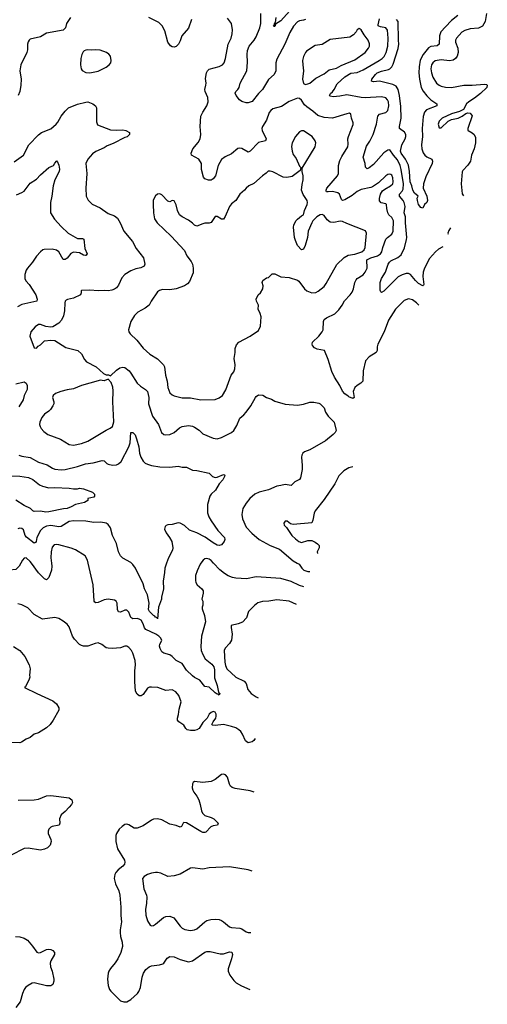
# Model space of a CAD drawing. Header units: inches. Extents: x 2057696 to 2160536, y 827480 to 1016834.
# Tile 79 of 256: x 2132208 to 2136758, y 845706 to 855288. Entities that reach past the tile are written whole.
import ezdxf

# ---------------------------------------------------------------- set-up
doc = ezdxf.new("R2010")
doc.units = ezdxf.units.IN
doc.header["$MEASUREMENT"] = 0
doc.layers.add('C1834', color=7, linetype='Continuous')
doc.layers.add('C1835', color=7, linetype='Continuous')

msp = doc.modelspace()

# ---------------------------------------------------------------- linework, layer by layer
at = {"layer": 'C1834', "color": 5}
for points, elevation in [([(2132218, 850000), (2132202, 849970), (2132170, 849937), (2132110, 849932.8), (2132090, 849936.9), (2132050, 849956.1), (2131990, 849974), (2131970, 849993.6), (2131967, 850000)], 460), ([(2132517.8, 850000), (2132521.4, 849970), (2132516.6, 849930), (2132490, 849859.5), (2132470, 849838.7), (2132450, 849848.1), (2132390, 849905.4), (2132322.1, 850000)], 460), ([(2133970.5, 850000), (2133963, 849990), (2133933.8, 849926.2), (2133919.9, 849880.1), (2133918.7, 849830), (2133922.6, 849810), (2133934.6, 849790), (2133981.3, 849750), (2133991.8, 849730), (2133991.8, 849708.2), (2133979.1, 849650), (2133990.7, 849629.3), (2133990.7, 849590.7), (2133983.8, 849570), (2133984.4, 849555.6), (2134007, 849490), (2134016.5, 849430), (2133976.9, 849290), (2133969.2, 849190), (2133973.7, 849150), (2133990.1, 849110), (2134013.6, 849070), (2134076.3, 849016.3), (2134095.8, 848990), (2134102.6, 848962.6), (2134101.9, 848881.9), (2134130.2, 848810), (2134143.7, 848743.7), (2134154.9, 848730), (2134150, 848715.3), (2134143.7, 848723.7), (2134130, 848725.1), (2134110, 848737.2), (2134050, 848794), (2134010, 848800.5), (2133962.2, 848862.2), (2133910, 848886.6), (2133890, 848901.5), (2133830, 848958.3), (2133790, 849023.5), (2133730.8, 849050.8), (2133692, 849092), (2133670, 849107.6), (2133610, 849122.6), (2133590, 849138.1), (2133573, 849170), (2133568.6, 849191.4), (2133569.9, 849210.1), (2133590, 849246), (2133582.4, 849270), (2133562, 849290), (2133530.9, 849310), (2133433.9, 849353.9), (2133422, 849370), (2133409.8, 849410), (2133390, 849444), (2133370, 849455.3), (2133350, 849459.3), (2133310, 849457.7), (2133290, 849469.6), (2133270, 849521.2), (2133250, 849542), (2133230, 849541.6), (2133190, 849521.3), (2133170, 849525.1), (2133158, 849550), (2133154.7, 849610), (2133145.2, 849630), (2133130, 849639.5), (2133069.7, 849649.7), (2133030, 849643.5), (2132970, 849615.6), (2132950, 849613), (2132939.7, 849619.7), (2132931.1, 849631.2), (2132923.1, 849790), (2132874.3, 850000)], 460), ([(2133636.4, 850000), (2133618.4, 849950), (2133617.2, 849910), (2133603.2, 849823.2), (2133608.5, 849750), (2133587.7, 849670), (2133587.3, 849650), (2133559.6, 849570), (2133550, 849458), (2133547.3, 849467.3), (2133530, 849472.3), (2133523.5, 849483.5), (2133510, 849489.8), (2133469.6, 849530), (2133460.9, 849550), (2133467, 849610), (2133451.2, 849690), (2133423.5, 849750), (2133410, 849797.2), (2133335.3, 849950), (2133310, 849986.6), (2133296.8, 850000)], 440), ([(2134971.3, 849769.8), (2134930, 849781.8), (2134850, 849820.2), (2134750, 849850.4), (2134510, 849867.7), (2134414.2, 849845.8), (2134310, 849852.9), (2134279, 849859), (2134236.4, 849876.4), (2134199.5, 849899.5), (2134155.6, 849935.6), (2134094, 850000)], 460), ([(2134907.3, 850000), (2134928.3, 849988.3), (2134951.7, 849950), (2134972.2, 849932.2), (2135010, 849917.9), (2135032.4, 849919.1)], 460), ([(2134900, 849595.7), (2134829.8, 849629.8), (2134710, 849642.4), (2134631.7, 849628.3), (2134570, 849625.4), (2134525.5, 849614.5), (2134491.6, 849588.4), (2134434, 849530), (2134413.1, 849466.9), (2134374.3, 849425.7), (2134332.4, 849407.6), (2134266.4, 849393.6), (2134265.5, 849374.5), (2134276, 849310), (2134268.8, 849250), (2134250, 849218.4), (2134206.9, 849173.1), (2134198, 849150), (2134203.2, 849036.8), (2134210, 849002.8), (2134223.6, 848970), (2134310, 848889.1), (2134391.8, 848851.8), (2134410, 848827.7), (2134428, 848770), (2134461.3, 848730), (2134510, 848698.4), (2134529.2, 848689.6)], 480), ([(2134500.3, 848293.2), (2134486.5, 848273.5), (2134470, 848261.2), (2134430, 848251.3), (2134405.1, 848270), (2134375.5, 848335.5), (2134359.6, 848359.6), (2134339, 848379), (2134310, 848396.5), (2134270, 848410.8), (2134190, 848429.8), (2134110, 848420.8), (2134082.6, 848422.6), (2134077, 848430), (2134090, 848456.3), (2134115.6, 848490), (2134120.5, 848510), (2134119.7, 848530), (2134110, 848549.3), (2134090, 848556.9), (2134070, 848547.6), (2134050.4, 848530), (2134030.4, 848490), (2133989.1, 848450), (2133953, 848390), (2133930, 848376.4), (2133910, 848371.6), (2133870, 848369.8), (2133838.6, 848378.6), (2133825.1, 848390), (2133804.1, 848424.1), (2133755.4, 848455.4), (2133744.2, 848470), (2133743.1, 848490), (2133754, 848526), (2133760.8, 848579.2), (2133777.6, 848650), (2133757.6, 848710), (2133727, 848747), (2133690, 848767.3), (2133630, 848760.5), (2133550.7, 848789.3), (2133490, 848793.6), (2133470, 848791.6), (2133450, 848782), (2133410, 848722.7), (2133390, 848709.3), (2133370, 848707.3), (2133350, 848725.1), (2133334.8, 848754.7), (2133327.4, 848847.4), (2133328.6, 848950), (2133335.4, 849010), (2133331.4, 849051.4), (2133310, 849122), (2133294.5, 849150), (2133270, 849178), (2133250, 849191.8), (2133230, 849192.3), (2133190, 849177), (2133110, 849168), (2133070, 849171.4), (2133050, 849176.9), (2133007, 849207), (2132970, 849222.9), (2132940.9, 849219.1), (2132870, 849191.4), (2132830, 849192.4), (2132810, 849198.5), (2132789.2, 849209.2), (2132739.7, 849259.7), (2132722, 849290), (2132690, 849379.3), (2132670, 849404.5), (2132630, 849434), (2132590, 849459.5), (2132550, 849469.6), (2132430, 849454), (2132350, 849500.7), (2132285.9, 849565.9), (2132230, 849594.5), (2132190, 849604.5)], 480), ([(2132147.1, 849187.1), (2132210, 849148), (2132259.3, 849090), (2132300.7, 849010), (2132310.7, 848970), (2132302.8, 848910), (2132306, 848890), (2132301, 848870), (2132264.7, 848795.3), (2132254, 848790), (2132373.4, 848730), (2132530, 848660.2), (2132564.4, 848630), (2132588.7, 848590), (2132588.5, 848570), (2132534.4, 848470), (2132503.8, 848430), (2132470, 848396.2), (2132391.2, 848348.8), (2132350, 848334.7), (2132310, 848302.6), (2132270, 848287.4), (2132223.9, 848256.1), (2132210, 848252.3), (2132130, 848254.6)], 480), ([(2134488.6, 847771.3), (2134450, 847784.5), (2134305.2, 847805.2), (2134275.8, 847815.8), (2134260.5, 847830), (2134249.7, 847850), (2134230, 847918), (2134210, 847938.4), (2134190, 847945.1), (2134170, 847941.6), (2134110, 847893), (2134070, 847875.4), (2133990, 847865.1), (2133910, 847876), (2133895.5, 847864.5), (2133888.5, 847851.4), (2133887.1, 847812.9), (2133891.8, 847790), (2133901.1, 847770), (2133931.8, 847731.8), (2133950, 847695.5), (2133965, 847650), (2133976.3, 847590), (2133986.1, 847566.1), (2134010, 847542.3), (2134070, 847524.6), (2134096.9, 847510), (2134139.3, 847470), (2134131, 847450), (2134090, 847441.8), (2134067.6, 847432.4), (2134018.3, 847381.7), (2134010, 847378), (2133990, 847379.8), (2133970, 847388), (2133830, 847473.5), (2133804.2, 847475.8), (2133797.3, 847470), (2133783.5, 847436.5), (2133770, 847429.4), (2133730, 847446.6), (2133670, 847458.4), (2133590, 847503), (2133550, 847511.4), (2133510, 847507.8), (2133490, 847498.7), (2133410, 847443.5), (2133350, 847418.9), (2133321.7, 847421.7), (2133270, 847454.5), (2133250, 847459.5), (2133230, 847455.1), (2133203.4, 847436.6), (2133175.5, 847410), (2133148.4, 847370), (2133142.4, 847350), (2133142, 847290), (2133158.7, 847218.7), (2133227.4, 847110), (2133231.7, 847090), (2133229, 847071), (2133211.7, 847050), (2133165.3, 847014.7), (2133142.3, 846990), (2133132.9, 846970), (2133127.4, 846930), (2133139, 846879), (2133172.6, 846810), (2133182.4, 846770), (2133191, 846651), (2133191.1, 846571.1), (2133198, 846510), (2133184.6, 846430), (2133184.4, 846404.4), (2133187.5, 846367.5), (2133205.3, 846310), (2133207.2, 846270), (2133192.4, 846210), (2133162.4, 846150), (2133137.6, 846110), (2133090, 846055.1), (2133074.3, 846030), (2133067.9, 846010), (2133060.9, 845950), (2133067.4, 845890), (2133081.1, 845850), (2133093.3, 845833.3), (2133190, 845741.3), (2133222, 845730), (2133250, 845731.7), (2133290, 845754.3), (2133352.6, 845810), (2133366.9, 845830), (2133383.1, 845870), (2133399.8, 845970), (2133413.3, 846010), (2133434, 846046), (2133467.9, 846072.1), (2133490, 846081.1), (2133569.7, 846090.3), (2133599.5, 846100.5), (2133611.8, 846108.1), (2133643.8, 846156.2), (2133668.4, 846171.6), (2133710, 846168.7), (2133770, 846142.3), (2133850, 846119.5), (2133890, 846128.9), (2134010, 846214.3), (2134030, 846221.1), (2134060.3, 846220.3), (2134156.9, 846196.9), (2134190, 846198.4), (2134250, 846217.4), (2134273.5, 846213.5), (2134277.3, 846190), (2134269.2, 846150), (2134237.6, 846050), (2134237.6, 846030), (2134253.4, 845990), (2134290, 845938), (2134314.4, 845914.4), (2134365, 845885), (2134445.7, 845850.9)], 520), ([(2132192.7, 847692.7), (2132350, 847695.3), (2132390, 847703.2), (2132470, 847735.1), (2132510, 847739.4), (2132690, 847715.8), (2132715.4, 847695.4), (2132721.1, 847670), (2132711.7, 847650), (2132690, 847623.5), (2132650, 847582), (2132610, 847549.5), (2132594.9, 847510), (2132596.9, 847470), (2132590.4, 847450), (2132523.7, 847436.3), (2132510.2, 847429.8), (2132490.4, 847410), (2132483.7, 847390), (2132486, 847370), (2132510.3, 847310), (2132513.7, 847290), (2132503.4, 847256.6), (2132479.3, 847230), (2132450, 847215.1), (2132410, 847205.8), (2132290, 847227), (2132250, 847222), (2132123.1, 847156.9)], 480), ([(2134471.4, 847001.1), (2134430, 847015.6), (2134250, 847044.2), (2134050, 847035.6), (2133990, 847022.4), (2133890, 847035.1), (2133870, 847029.6), (2133770, 846973.6), (2133710, 846956.2), (2133650, 846949.4), (2133581.2, 846981.2), (2133550, 846989.5), (2133530, 846989.5), (2133490, 846982.9), (2133450, 846969.4), (2133418.8, 846950), (2133402.8, 846930), (2133417, 846830), (2133441.3, 846770), (2133444.9, 846750), (2133442.4, 846690), (2133432.7, 846630), (2133434.6, 846574.6), (2133450, 846518), (2133478, 846478), (2133490, 846471), (2133510, 846474.8), (2133530, 846484.9), (2133608.5, 846551.5), (2133630, 846562), (2133670, 846565.7), (2133709, 846549), (2133770, 846466.8), (2133790, 846447.3), (2133814.6, 846434.6), (2133870, 846424.4), (2133910, 846430.4), (2133930, 846440.4), (2134010, 846508.7), (2134030, 846520.3), (2134067.2, 846532.9), (2134110, 846536.5), (2134150, 846530.2), (2134170, 846521.7), (2134190.4, 846510), (2134250, 846459.3), (2134270, 846452.4), (2134350, 846446.9), (2134370, 846439.7), (2134410, 846412), (2134430, 846403.9), (2134458.1, 846404.1)], 540), ([(2132167.4, 846367.4), (2132210, 846363.5), (2132250.9, 846350.9), (2132283.1, 846330), (2132333.5, 846273.5), (2132373.7, 846213.7), (2132390, 846207.4), (2132410, 846210.3), (2132470, 846238.7), (2132490, 846242.4), (2132510, 846240.5), (2132530, 846230.6), (2132547.3, 846210), (2132545.5, 846190), (2132512.2, 846130), (2132505.3, 846105.3), (2132508.4, 846070), (2132524.9, 846030), (2132541.3, 845950), (2132541.3, 845930), (2132530, 845899.3), (2132510, 845885.1), (2132470, 845885.6), (2132350, 845914.8), (2132330, 845911.7), (2132290.4, 845890), (2132265.3, 845870), (2132251.8, 845850), (2132234.9, 845810), (2132213.7, 845730), (2132170, 845676.2)], 480)]:
    msp.add_lwpolyline(points, dxfattribs=dict(at, elevation=elevation))
at = {"layer": 'C1835', "color": 5}
for points, elevation in [([(2132703.5, 855310), (2132663.8, 855250), (2132653, 855210), (2132630, 855188), (2132470, 855155.8), (2132410, 855122.4), (2132310, 855098), (2132300.7, 855090), (2132288.6, 855071.4), (2132282.4, 855050), (2132284.1, 854995.9), (2132278, 854970), (2132220.3, 854850), (2132210.3, 854789.7), (2132220.7, 854710), (2132219.3, 854650), (2132209.3, 854590), (2132191.9, 854550)], 460), ([(2133878.7, 855290), (2133850, 855206), (2133785.5, 855130), (2133770, 855082), (2133754, 855050), (2133728.9, 855028.9), (2133710, 855021.2), (2133690, 855024), (2133673.6, 855033.6), (2133649.5, 855069.5), (2133619.4, 855179.4), (2133594.5, 855230), (2133561.8, 855261.8), (2133465.1, 855310)], 460), ([(2136092.2, 852509), (2136070, 852531.9), (2136030, 852561), (2135990, 852571.2), (2135950, 852554.3), (2135866, 852470), (2135797.4, 852362.6), (2135752.9, 852250), (2135692.6, 852130), (2135686.1, 852106.1), (2135684.9, 852070), (2135677.1, 852050), (2135610, 852006.2), (2135574, 851970), (2135551.6, 851870), (2135548.2, 851771.8), (2135528.2, 851751.8), (2135490.7, 851730), (2135470.3, 851709.6), (2135453.4, 851670), (2135462, 851610), (2135450, 851602), (2135410, 851618), (2135405.2, 851625.2), (2135370, 851646.6), (2135350, 851674.5), (2135323.1, 851730), (2135269.8, 851810), (2135244.7, 851864.7), (2135210, 851982), (2135172.3, 852070), (2135102.5, 852082.5), (2135076.5, 852096.5), (2135058, 852118), (2135052.7, 852130), (2135058, 852150), (2135118.9, 852210), (2135151.2, 852250), (2135160.5, 852270), (2135164.2, 852350), (2135172, 852370), (2135192.5, 852387.5), (2135274.6, 852425.4), (2135314.6, 852465.4), (2135344.8, 852510), (2135366.9, 852553.1), (2135423.5, 852610), (2135443.5, 852636.5), (2135457.3, 852670), (2135469.8, 852730), (2135481.7, 852758.3), (2135491.6, 852770), (2135550, 852806.3), (2135570, 852830.3), (2135587.3, 852870), (2135586.5, 852950), (2135623.5, 852970), (2135690, 852990.7), (2135719, 853010), (2135733.2, 853030), (2135740.9, 853070), (2135769.1, 853150.9), (2135786.6, 853170), (2135830, 853202.4), (2135842.5, 853230), (2135843.9, 853330), (2135830, 853363.2), (2135801.2, 853390), (2135790.7, 853410), (2135779.2, 853450), (2135778, 853490), (2135770, 853496.2), (2135724.8, 853504.8), (2135710, 853526), (2135707.4, 853547.4), (2135717.3, 853590), (2135738, 853622), (2135759.4, 853640.6), (2135816.3, 853670), (2135838.2, 853690), (2135843.1, 853710), (2135838.4, 853750), (2135830, 853774), (2135820.4, 853780.4), (2135804.8, 853784.8), (2135790, 853781.1), (2135770, 853768.3), (2135698.6, 853701.4), (2135639.2, 853660.8), (2135625.3, 853654.7), (2135530, 853637.4), (2135490, 853614.8), (2135443.2, 853576.8), (2135370, 853534.5), (2135350, 853529.7), (2135339.8, 853539.8), (2135319.8, 853590), (2135302.8, 853602.8), (2135250, 853615.3), (2135210, 853611.5), (2135194.5, 853614.5), (2135190, 853622), (2135188.4, 853630), (2135196.4, 853650), (2135300.4, 853770), (2135309.7, 853790.3), (2135309, 853870), (2135322.4, 853917.6), (2135341.5, 853958.5), (2135399.7, 854050), (2135404.4, 854075.6), (2135402.3, 854130), (2135406, 854150), (2135452.4, 854267.6), (2135454.2, 854285.8), (2135437.4, 854330), (2135429.6, 854369.6), (2135417.1, 854377.1), (2135390, 854373.7), (2135250, 854329.9), (2135170, 854334.9), (2135110, 854356.3), (2135059.4, 854399.4), (2135000.7, 854440.7), (2134980.7, 854460.7), (2134950, 854505.6), (2134930, 854522.9), (2134910, 854524.7), (2134830, 854493), (2134755.8, 854444.2), (2134670, 854421.3), (2134650, 854405.6), (2134634.8, 854385.2), (2134607.9, 854310), (2134568.9, 854250), (2134564.7, 854230), (2134568.1, 854210), (2134606.4, 854130), (2134601, 854110), (2134530, 854092.4), (2134450, 854009.4), (2134430, 853998), (2134370, 854035.1), (2134350, 854038.7), (2134330, 854035.1), (2134270, 853984.2), (2134205.9, 853954.1), (2134170, 853926.3), (2134139, 853870), (2134111.5, 853768.5), (2134090, 853738), (2134070, 853728), (2134046, 853726), (2134010, 853738), (2133994.7, 853754.7), (2133977.6, 853830), (2133976.2, 853890), (2133949.8, 853929.8), (2133880.9, 853970), (2133877.6, 853990), (2133893.3, 854030), (2133946, 854094), (2133964.5, 854130), (2133970.8, 854170), (2133963.9, 854250), (2133971.2, 854350), (2133989.6, 854390), (2134029.6, 854450), (2134042, 854490), (2134036.9, 854530), (2134011.3, 854590), (2134009.7, 854610), (2134019.7, 854650), (2134021.3, 854670), (2134014.7, 854714.7), (2134024.4, 854770), (2134034.7, 854790), (2134050, 854805.3), (2134150, 854832.6), (2134181.6, 854850), (2134196.9, 854870), (2134211, 854910), (2134237.6, 855050), (2134264.2, 855110), (2134274.3, 855150), (2134277.4, 855190), (2134269.6, 855250), (2134230, 855303.7)], 460), ([(2134990, 855289.6), (2134970, 855282.9), (2134930, 855278), (2134910, 855266.6), (2134873.5, 855226.5), (2134836.7, 855163.3), (2134788.6, 855050), (2134710, 854904.2), (2134699.8, 854870), (2134699.7, 854790), (2134684.8, 854755.2), (2134630, 854707.1), (2134571.3, 854610), (2134532.2, 854570), (2134470, 854492.6), (2134430, 854478.3), (2134410, 854479.1), (2134370, 854491.9), (2134347.5, 854507.5), (2134313.3, 854550), (2134305.2, 854574.8), (2134309.7, 854590), (2134330.7, 854609.3), (2134344, 854630), (2134354.3, 854670), (2134418.9, 854790), (2134425.5, 854874.5), (2134421.4, 854950), (2134424.2, 854990), (2134442, 855030), (2134490, 855087.8), (2134510, 855122), (2134543.7, 855210), (2134553.6, 855250), (2134552.9, 855350)], 440), ([(2134832, 855370), (2134750, 855278), (2134696.8, 855243.2), (2134690, 855220.9), (2134680.9, 855220.9), (2134677.2, 855230), (2134684.9, 855235.1), (2134690, 855256.3), (2134697.4, 855262.6), (2134704, 855310)], 420), ([(2136324.6, 853076.7), (2136283.9, 853056.1), (2136252.4, 853030), (2136194.3, 852965.7), (2136148.4, 852870), (2136135, 852830), (2136131.8, 852790), (2136139.3, 852710), (2136136.2, 852703.8), (2136130, 852699.5), (2136090, 852721.5), (2136059.3, 852750), (2136010, 852809.6), (2135990, 852818.7), (2135970, 852819.7), (2135930, 852806.9), (2135890, 852785.4), (2135750, 852646.6), (2135730, 852634), (2135721.5, 852641.5), (2135716, 852656), (2135716.3, 852730), (2135730, 852770.5), (2135767.9, 852832.1), (2135794.5, 852910), (2135804.8, 852930), (2135818, 852942), (2135887.4, 852972.6), (2135919.8, 853000.2), (2135952.3, 853067.7), (2135972.3, 853150), (2135974.6, 853170), (2135963.5, 853310), (2135963.2, 853370), (2135948.2, 853410), (2135957.1, 853470), (2135947.7, 853510), (2135937.7, 853530), (2135903.4, 853570), (2135904.7, 853590), (2135930, 853618.1), (2135940.5, 853639.5), (2135942.1, 853690), (2135920.8, 853830), (2135910.3, 853870), (2135883.6, 853923.6), (2135843.7, 853970), (2135810, 854021.3), (2135790, 854018.7), (2135750, 853993.1), (2135650, 853880.7), (2135610, 853845.6), (2135590, 853838), (2135572.3, 853852.3), (2135568.9, 853890), (2135551, 853950), (2135581.4, 854058.6), (2135614.9, 854105.1), (2135646.3, 854170), (2135678.5, 854270), (2135691.6, 854348.4), (2135710, 854367.6), (2135770, 854386.5), (2135790, 854406), (2135800.3, 854450), (2135796.5, 854490), (2135788, 854510), (2135770, 854526.6), (2135730, 854537.4), (2135570, 854529.1), (2135530, 854532.2), (2135390, 854556.5), (2135323.3, 854543.3), (2135258.6, 854538.6), (2135230, 854542.9), (2135223.6, 854550), (2135231.6, 854570), (2135252.4, 854587.6), (2135267.7, 854610), (2135296.1, 854663.9), (2135370, 854731.8), (2135430, 854767.5), (2135490, 854774.4), (2135550, 854798.9), (2135706.4, 854890), (2135734.8, 854910), (2135753.8, 854930), (2135775.4, 854970), (2135790.5, 855030), (2135792.7, 855110), (2135786, 855186), (2135769.3, 855209.3), (2135718.1, 855218.1), (2135704, 855224), (2135697.2, 855230), (2135696.8, 855236.8), (2135710, 855295.9)], 440), ([(2136470.2, 855330), (2136410, 855279.8), (2136350, 855220.3), (2136306.2, 855170), (2136291.5, 855130), (2136290, 855049.6), (2136270, 855035), (2136210, 855026.5), (2136185.8, 855014.2), (2136132.8, 854950), (2136105.8, 854894.2), (2136093.9, 854830), (2136091.6, 854770), (2136098, 854710), (2136114.6, 854630), (2136132.9, 854592.9), (2136170, 854547.1), (2136209.6, 854509.6), (2136266.4, 854470), (2136266.4, 854450), (2136165.5, 854410), (2136148.4, 854390), (2136134, 854346), (2136124.7, 854230), (2136125.9, 854150), (2136118.6, 854070), (2136120.9, 854030), (2136134.1, 853994.1), (2136151, 853971), (2136170, 853954.6), (2136218, 853930), (2136224.9, 853910), (2136220.3, 853890), (2136161.1, 853758.9), (2136137, 853690), (2136134.9, 853650), (2136168.5, 853570), (2136177.3, 853530), (2136170.8, 853510), (2136145.5, 853490), (2136130, 853455.3), (2136110, 853462), (2136090, 853489.5), (2136077.2, 853530), (2136076.9, 853550), (2136083.7, 853570), (2136050, 853598.7), (2136032.8, 853630), (2136024.7, 853670), (2136006.1, 853710), (2136002.3, 853810), (2135991.7, 853871.7), (2135962.7, 853930), (2135919.6, 853990), (2135914.9, 854010), (2135925.5, 854070), (2135959.3, 854130), (2135965.1, 854150), (2135964, 854170), (2135952.8, 854192.8), (2135903.5, 854230), (2135903.5, 854250), (2135919, 854330), (2135916.8, 854443.2), (2135904.5, 854550), (2135889.4, 854609.4), (2135870, 854642.8), (2135839.1, 854659.1), (2135710, 854690.9), (2135650, 854684.8), (2135629.6, 854690), (2135634.3, 854710), (2135670, 854755.8), (2135687, 854770), (2135730, 854787.8), (2135795.3, 854804.7), (2135810, 854811), (2135829.9, 854830.1), (2135843, 854857), (2135890, 855008.9), (2135897.5, 855050), (2135892.7, 855090), (2135891.7, 855270), (2135873.5, 855290)], 420), ([(2136750.3, 855349.7), (2136738, 855270), (2136710, 855225.1), (2136672.7, 855207.3), (2136590, 855198), (2136537.7, 855182.3), (2136510, 855167.1), (2136458.9, 855110), (2136449, 855090), (2136449, 855070), (2136470.2, 855010.2), (2136473.5, 854970), (2136465.5, 854934.5), (2136449.5, 854910.5), (2136425, 854895), (2136390, 854887.4), (2136310, 854896.8), (2136270, 854892.5), (2136250, 854886.4), (2136227.1, 854870), (2136215.2, 854850), (2136209.4, 854810), (2136215, 854770), (2136228.3, 854730), (2136264.9, 854670), (2136290, 854650.3), (2136310, 854641.2), (2136350.2, 854630.2), (2136410, 854627.1), (2136530, 854651.8), (2136610, 854650.2), (2136730, 854660.3), (2136750, 854658), (2136758, 854650), (2136752.4, 854630), (2136690.4, 854570), (2136634.5, 854525.5), (2136577, 854490), (2136556.5, 854470), (2136525.1, 854414.9), (2136486.1, 854393.9), (2136410, 854373.1), (2136318.4, 854330), (2136290, 854299.6), (2136279.5, 854270), (2136290, 854234.8), (2136310, 854235.5), (2136378, 854302), (2136410, 854317.6), (2136474, 854330), (2136513.2, 854350), (2136550, 854376), (2136570, 854381), (2136590, 854378), (2136610, 854352), (2136568.2, 854230), (2136570, 854214), (2136570.5, 854210.5), (2136610, 854188.7), (2136630.2, 854170.2), (2136641.8, 854141.8), (2136644.4, 854090), (2136630.2, 854030), (2136604.4, 853970), (2136594, 853910), (2136570, 853872), (2136520.6, 853819.4), (2136513.8, 853806.2), (2136504.9, 853690), (2136512.8, 853592.8), (2136527.9, 853573.7)], 440), ([(2132155.5, 853904.5), (2132244.7, 853970), (2132296.4, 854070), (2132390.7, 854169.3), (2132420.9, 854190), (2132510, 854227.6), (2132563, 854270), (2132579.1, 854290), (2132611.1, 854350), (2132650, 854399.5), (2132683.6, 854430), (2132770, 854467), (2132850, 854484.9), (2132870, 854488), (2132918, 854470), (2132944.7, 854450), (2132954.8, 854430), (2132953.7, 854293.7), (2132965.1, 854265.1), (2133090, 854215.3), (2133148.1, 854211.9), (2133210, 854217.1), (2133242, 854210), (2133276, 854190), (2133276, 854170), (2133252.1, 854147.9), (2133230, 854142), (2133117, 854083), (2133060.2, 854059.8), (2133030, 854040.5), (2132950, 854006.6), (2132917.4, 853982.6), (2132869.3, 853930.7), (2132850.4, 853890), (2132861.1, 853790), (2132850.3, 853650), (2132855.8, 853570), (2132873, 853533), (2132912.8, 853492.8), (2132990, 853456.4), (2133070, 853403.8), (2133130, 853379.5), (2133158.4, 853358.4), (2133186.5, 853310), (2133221.7, 853230), (2133305.3, 853130), (2133342.4, 853062.4), (2133412, 852970), (2133423.8, 852910), (2133420.5, 852890), (2133388, 852872), (2133337.4, 852862.6), (2133290, 852844.4), (2133230.2, 852809.8), (2133203.2, 852776.8), (2133170, 852703.6), (2133150, 852679.7), (2133130, 852665.4), (2133104.5, 852655.5), (2133070, 852651.1), (2133030, 852654.3), (2132970, 852649.7), (2132890, 852656.3), (2132810, 852652.7), (2132806, 852650), (2132806.8, 852630), (2132798.8, 852610), (2132730, 852578.3), (2132674, 852566), (2132661, 852559), (2132650.4, 852550), (2132647.1, 852532.9), (2132645.2, 852454.8), (2132634.3, 852405.7), (2132616, 852363.9), (2132590, 852333.6), (2132530, 852298.4), (2132510, 852295.6), (2132462.7, 852302.7), (2132410, 852321.2), (2132390, 852321.2), (2132359.8, 852300.2), (2132317.3, 852250), (2132307.7, 852210), (2132350, 852094), (2132370, 852092), (2132388, 852110), (2132410, 852122.8), (2132450, 852162.8), (2132510, 852171), (2132550, 852167.7), (2132657.2, 852097.2), (2132774.8, 852070), (2132810, 852036), (2132839.9, 851979.9), (2132858.8, 851958.8), (2132950.3, 851910.3), (2133024, 851844), (2133050, 851831.3), (2133071.3, 851831.3), (2133090, 851822), (2133150, 851878), (2133181, 851899), (2133210, 851908.2), (2133230, 851902.4), (2133272.7, 851870), (2133290.4, 851850), (2133350.4, 851750.4), (2133382.6, 851722.6), (2133433.4, 851690), (2133452.4, 851670), (2133464.4, 851610), (2133461.3, 851550), (2133500.8, 851430), (2133557.7, 851350), (2133586.3, 851270), (2133610, 851252.9), (2133630, 851247.6), (2133667.7, 851252.3), (2133712.3, 851270), (2133764, 851316.1), (2133789.8, 851330.2), (2133850, 851338), (2133890, 851332), (2133910, 851323.1), (2133954.3, 851294.3), (2133990, 851259.1), (2134090, 851216.5), (2134130, 851208.8), (2134170, 851220.8), (2134268, 851270), (2134289.9, 851290.1), (2134321.5, 851338.5), (2134349.9, 851410.1), (2134390, 851442), (2134412.7, 851467.3), (2134457.7, 851530), (2134501.6, 851610), (2134510, 851622), (2134530, 851636.4), (2134573, 851633), (2134610, 851612.7), (2134656.5, 851596.5), (2134690, 851576.3), (2134790, 851546.8), (2134910, 851538), (2134970, 851545.5), (2135030, 851566.8), (2135070, 851566.8), (2135117.3, 851557.3), (2135130, 851551.3), (2135170, 851511.3), (2135184, 851470), (2135210, 851431), (2135266.8, 851370), (2135286.8, 851290), (2135278.8, 851270), (2135259.1, 851250), (2135183, 851190), (2135030, 851103.9), (2134978, 851082), (2134962.4, 851070), (2134952, 851050), (2134948.9, 851030), (2134957, 850950), (2134955.3, 850910), (2134941.3, 850830), (2134930, 850812.3), (2134885.5, 850790), (2134850, 850755.1), (2134790, 850766.3), (2134750, 850753.6), (2134710, 850749.7), (2134630, 850712), (2134538.8, 850690), (2134496.3, 850670), (2134448.4, 850630), (2134410, 850583.7), (2134380.4, 850530), (2134368.6, 850471.4), (2134374.9, 850430), (2134412.9, 850350), (2134467.7, 850290), (2134538.5, 850230), (2134645.5, 850170), (2134736.1, 850136.1), (2134870, 850020.7), (2134907.3, 850000)], 460), ([(2132175.8, 853584.2), (2132230, 853606), (2132250, 853621.1), (2132310, 853696.4), (2132370, 853735.3), (2132410, 853778.3), (2132490, 853848.9), (2132537.2, 853870), (2132550, 853890.8), (2132570, 853914), (2132573, 853913), (2132590, 853872), (2132594, 853834), (2132591.5, 853810), (2132550.2, 853730), (2132531.8, 853670), (2132519.5, 853570), (2132506.7, 853510), (2132507.2, 853410), (2132546.6, 853346.6), (2132610, 853275.5), (2132680.4, 853210), (2132770, 853160.3), (2132818, 853158), (2132833.3, 853153.3), (2132841.9, 853061.9), (2132862.7, 853010), (2132850, 852993), (2132846.7, 852993.3), (2132830, 852996), (2132790, 853018.2), (2132730, 853026.9), (2132705.6, 853014.4), (2132670, 852966), (2132650, 852953.6), (2132630, 852956.2), (2132588.2, 853028.2), (2132566.1, 853046.1), (2132525.1, 853054.9), (2132447.3, 853052.7), (2132432.6, 853047.4), (2132410.5, 853030), (2132371.6, 852988.4), (2132332.8, 852927.2), (2132282.4, 852870), (2132270.4, 852850), (2132258.4, 852810), (2132258, 852770), (2132268.2, 852748.1), (2132300.3, 852710), (2132363.1, 852610), (2132378.4, 852570), (2132374, 852550), (2132230, 852516.5), (2132185, 852495)], 440), ([(2136400.8, 853263), (2136398.6, 853261.4), (2136383, 853237), (2136374.9, 853210), (2136375.6, 853201.4)], 440), ([(2132170, 851744.2), (2132250, 851762.6), (2132270, 851751.3), (2132280.5, 851730), (2132280.6, 851690), (2132251.4, 851630), (2132240.2, 851590), (2132198.5, 851521.5)], 440), ([(2132199.3, 851050), (2132230, 851039.1), (2132310, 851026.7), (2132390, 850981.1), (2132475.3, 850955.3), (2132525.3, 850925.3), (2132550, 850915.6), (2132610, 850906.3), (2132650, 850910.9), (2132770, 850941.7), (2132847.5, 850967.5), (2132923.6, 850976.4), (2133010, 850998.7), (2133030, 850994.4), (2133055.5, 850970), (2133070, 850962.8), (2133110, 850954), (2133150, 850957.3), (2133170, 850966.9), (2133194, 850990), (2133268.6, 851131.4), (2133282.9, 851170), (2133289.8, 851270.2), (2133309.5, 851270.5), (2133330, 851247.3), (2133344, 851210), (2133366.5, 851130), (2133374.6, 851070), (2133387, 851030), (2133410, 850993.4), (2133430, 850973.4), (2133450, 850961.6), (2133490.3, 850950.3), (2133570, 850937.6), (2133670, 850934.6), (2133750, 850943.1), (2133790, 850933), (2133830, 850934.9), (2133890, 850904.9), (2133930, 850902.8), (2134050, 850874), (2134082.8, 850842.9), (2134110, 850832.9), (2134130, 850836.1), (2134190, 850862.8), (2134199.1, 850859.1), (2134202.8, 850850), (2134183.1, 850810), (2134149.1, 850770), (2134111.8, 850710), (2134072.2, 850670), (2134058.7, 850650), (2134034, 850570), (2134034.9, 850490), (2134047.6, 850450), (2134070.2, 850410.2), (2134136.5, 850316.5), (2134200.9, 850250), (2134203.2, 850230), (2134196.8, 850210), (2134170, 850179.1), (2134150, 850170.7), (2134130, 850174.9), (2134090, 850195.9), (2134013.1, 850253), (2133930, 850293.7), (2133860.3, 850320.3), (2133810, 850365.4), (2133770, 850388.3), (2133750, 850391.6), (2133690, 850374.4), (2133647.8, 850372.2), (2133632.5, 850367.5), (2133622.8, 850357.2), (2133617.1, 850330), (2133633.3, 850293.3), (2133666.4, 850250), (2133688.2, 850210), (2133697.1, 850150), (2133693.5, 850126.5), (2133654.4, 850050), (2133636.4, 850000)], 440), ([(2135448.5, 850935.8), (2135410, 850926), (2135362.8, 850897.2), (2135311.7, 850848.3), (2135274.6, 850770), (2135170, 850618.7), (2135084.4, 850510), (2135072.9, 850487.1), (2135061.3, 850418.7), (2135050, 850392.3), (2134870, 850376), (2134843.2, 850383.2), (2134810, 850408), (2134790, 850408), (2134778, 850390), (2134781, 850370), (2134804.9, 850344.9), (2134856.3, 850270), (2134890, 850235.5), (2134924, 850210), (2134950, 850200.4), (2135010, 850220.3), (2135050, 850219.6), (2135084.1, 850204.1), (2135106.9, 850186.9), (2135121.1, 850170), (2135121.7, 850150), (2135103.5, 850110), (2135104, 850094)], 480), ([(2132110, 850849), (2132210, 850846.7), (2132292.3, 850832.3), (2132334.1, 850814.1), (2132401.8, 850761.8), (2132430, 850748), (2132490, 850732.9), (2132550, 850735.9), (2132690, 850729.1), (2132730, 850721.8), (2132770, 850723.1), (2132790, 850728.8), (2132830, 850723.6), (2132917.3, 850690), (2132936.3, 850670), (2132936, 850650), (2132930, 850642), (2132872, 850630), (2132872, 850610), (2132838, 850590), (2132750, 850569.7), (2132710, 850546.2), (2132670, 850531.2), (2132632.6, 850527.4), (2132490, 850498), (2132462.8, 850497.1), (2132410, 850505.5), (2132350, 850503), (2132336, 850510), (2132312.3, 850532.3), (2132250, 850562), (2132170, 850611.5)], 420), ([(2133296.8, 850000), (2133290, 850006.9), (2133210, 850049.3), (2133190, 850069.2), (2133169.8, 850110), (2133148.6, 850190), (2133110.9, 850270), (2133090, 850342.7), (2133070, 850376), (2133050, 850389.4), (2132998, 850398), (2132930, 850393.7), (2132850, 850407.3), (2132730, 850409.8), (2132690, 850406.2), (2132610, 850355.6), (2132590, 850354), (2132510, 850365), (2132470, 850360.6), (2132435.2, 850344.8), (2132410, 850316.8), (2132375.4, 850250), (2132366.7, 850210), (2132361.1, 850198.9), (2132350, 850193.3), (2132273.8, 850253.8), (2132261.2, 850270), (2132244, 850323.9), (2132230, 850336.8), (2132210, 850340.9), (2132190, 850334.5)], 440), ([(2132874.3, 850000), (2132867.3, 850030), (2132845.2, 850070), (2132750, 850129.6), (2132710, 850146), (2132590, 850178.7), (2132570, 850181), (2132543.8, 850176.2), (2132524.7, 850155.3), (2132512.9, 850110), (2132511.9, 850050), (2132517.8, 850000)], 460), ([(2132322.1, 850000), (2132310, 850016.9), (2132270, 850051.6), (2132250, 850049.6), (2132234, 850030), (2132218, 850000)], 460), ([(2134094, 850000), (2134070, 850025.1), (2134050, 850038), (2134030, 850044.2), (2134010, 850042.9), (2133991.8, 850028.2), (2133970.5, 850000)], 460)]:
    msp.add_lwpolyline(points, dxfattribs=dict(at, elevation=elevation))
for points, elevation in [([(2135510, 855202), (2135490, 855188.7), (2135480.7, 855170), (2135457.5, 855142.5), (2135421, 855119), (2135230, 855094.7), (2135150, 855045.4), (2135082.4, 855037.6), (2134998, 854982), (2134987.4, 854970), (2134968.9, 854930), (2134961.1, 854890), (2134961.3, 854850), (2134970.3, 854790), (2134960.5, 854710), (2134970, 854666), (2134990, 854659.1), (2135010, 854664.4), (2135030, 854672.2), (2135090, 854718), (2135170, 854761.1), (2135219, 854800.9), (2135290, 854817.8), (2135336.9, 854843.1), (2135470, 854898), (2135570, 854970.3), (2135601.7, 855010), (2135611.1, 855030), (2135612.3, 855052.2), (2135597.6, 855090), (2135559.7, 855139.7), (2135530, 855188.7)], 460), ([(2132950, 854995.4), (2132910, 854991.3), (2132866.4, 854993.6), (2132850, 854992), (2132836.1, 854983.9), (2132825.7, 854974.3), (2132812.7, 854950), (2132801.3, 854910), (2132800.3, 854850), (2132806, 854810), (2132814.2, 854794.2), (2132850, 854775.8), (2132890, 854770.3), (2132970, 854786), (2133050, 854827.7), (2133077.2, 854850), (2133093.2, 854870), (2133099.3, 854890), (2133090, 854933.2), (2133074.2, 854954.2), (2133053.2, 854970), (2132991, 854991)], 480), ([(2134950, 854206.6), (2134930, 854197), (2134890, 854152.3), (2134858.4, 854090), (2134852.8, 854052.8), (2134858, 854010), (2134870, 853978), (2134898.5, 853938.5), (2134930, 853862), (2134942, 853850), (2134938, 853822), (2134858, 853762), (2134808.1, 853751.9), (2134770, 853755.6), (2134670, 853807.6), (2134644.5, 853815.5), (2134624.9, 853815.1), (2134606, 853794), (2134570, 853769.4), (2134484.8, 853695.2), (2134438, 853670), (2134410.6, 853649.4), (2134396, 853630), (2134350.8, 853590), (2134310.8, 853530), (2134270, 853496), (2134250.5, 853470), (2134207.1, 853372.9), (2134190, 853346), (2134170, 853345.6), (2134130, 853373.6), (2134110, 853373.6), (2134070, 853314.5), (2134050, 853307.6), (2134010, 853307), (2133990, 853302), (2133930, 853279.3), (2133910, 853289), (2133889.5, 853309.5), (2133850, 853337.2), (2133790, 853369.3), (2133762.7, 853390), (2133742, 853430), (2133730, 853488), (2133710, 853524), (2133690, 853528.7), (2133670, 853515.3), (2133650, 853521.2), (2133590, 853582.7), (2133570, 853592.3), (2133550, 853589), (2133530, 853575.3), (2133507.9, 853532.1), (2133504.9, 853490), (2133508.4, 853410), (2133519.3, 853350), (2133546, 853310), (2133681.8, 853181.8), (2133810, 853040.7), (2133833.7, 852990), (2133876, 852936), (2133889.1, 852910), (2133897.3, 852870), (2133896.2, 852823.8), (2133858.5, 852741.4), (2133840.9, 852719.1), (2133810, 852698), (2133730, 852667.6), (2133670, 852659.3), (2133598, 852662), (2133567.5, 852652.5), (2133550, 852639.3), (2133488.4, 852550), (2133467.7, 852510), (2133430, 852480.7), (2133357.4, 852442.6), (2133326, 852410), (2133290.4, 852350), (2133267.3, 852270), (2133270.8, 852250), (2133282.8, 852230), (2133348.8, 852168.8), (2133410, 852093), (2133474.8, 852034.8), (2133550, 851988.6), (2133607, 851930), (2133615.2, 851910), (2133625.7, 851830), (2133643.1, 851770), (2133648.3, 851708.3), (2133670, 851656.3), (2133690, 851637.1), (2133710, 851627), (2133790, 851608.4), (2133870, 851608.8), (2133970, 851590.3), (2134110, 851593.7), (2134150, 851607), (2134179.6, 851630), (2134214.6, 851685.4), (2134266.3, 851830), (2134290, 851862), (2134302.6, 851890), (2134306, 851930), (2134296.3, 851990), (2134305.6, 852050), (2134304.5, 852090), (2134315.9, 852124.1), (2134341.2, 852150), (2134450, 852207.7), (2134530, 852262.8), (2134550, 852304.7), (2134556.1, 852396.1), (2134548, 852428), (2134529.3, 852470), (2134532.3, 852510), (2134513.2, 852550), (2134509.4, 852570), (2134529.1, 852610.9), (2134550, 852631), (2134573.6, 852670), (2134577.6, 852697.6), (2134566, 852730), (2134574, 852750), (2134610, 852774.8), (2134630, 852778), (2134665.2, 852814.8), (2134690, 852815.5), (2134750, 852784.9), (2134830, 852779.1), (2134910, 852754), (2134923.8, 852743.8), (2134978.4, 852670), (2135003, 852650), (2135050, 852629), (2135090, 852633.4), (2135113.7, 852646.3), (2135170, 852692.7), (2135190, 852720.5), (2135295.2, 852904.8), (2135364.4, 852975.6), (2135403.1, 852996.9), (2135470, 853007.2), (2135536.3, 853030), (2135561, 853050), (2135568.4, 853070), (2135583.1, 853210), (2135572.1, 853232.1), (2135390, 853304.5), (2135350, 853324.5), (2135327.5, 853327.5), (2135264.9, 853315.1), (2135230, 853319.3), (2135200.6, 853340.6), (2135170, 853382.4), (2135150, 853392.6), (2135130, 853389.7), (2135100.3, 853370), (2135061.3, 853330), (2135050.4, 853310), (2135013.4, 853230), (2135007.3, 853170), (2134986, 853090), (2134970, 853055.3), (2134949, 853050), (2134909.5, 853090), (2134890, 853138), (2134882.9, 853170), (2134873.6, 853270), (2134876.9, 853290), (2134896.2, 853330), (2134910, 853347.7), (2134950, 853380.7), (2134969.5, 853390.5), (2134979.1, 853430), (2135006, 853490), (2135009.7, 853510), (2135006.3, 853530), (2134966.4, 853586.4), (2134951.3, 853630), (2134955.1, 853684.9), (2134966, 853730), (2134965.2, 853770), (2134955.3, 853810), (2134956.4, 853843.6), (2135082, 854050), (2135089.4, 854090), (2135082.7, 854110), (2135055.1, 854150), (2134970, 854206)], 480), ([(2133070, 851788.7), (2133030, 851774), (2132990, 851779.3), (2132970, 851774.5), (2132810, 851728.1), (2132730, 851695.6), (2132670, 851687.2), (2132606.8, 851670), (2132557.3, 851650), (2132533, 851630), (2132528.5, 851610), (2132539.3, 851570), (2132538.4, 851550), (2132530.4, 851530), (2132506.6, 851493.4), (2132490, 851477), (2132447.7, 851450), (2132422.3, 851417.7), (2132403, 851370), (2132400.5, 851350), (2132408.2, 851330), (2132418, 851310), (2132441.5, 851281.5), (2132480.7, 851250), (2132605.5, 851205.5), (2132690, 851154.4), (2132730, 851148.8), (2132810, 851162.4), (2132870, 851187.3), (2133050, 851294), (2133088.2, 851311.8), (2133110, 851330.8), (2133124, 851376), (2133114, 851570), (2133118, 851678), (2133112.8, 851712.8), (2133097.6, 851757.6)], 460)]:
    msp.add_lwpolyline(points, close=True, dxfattribs=dict(at, elevation=elevation))

doc.saveas('drawing.dxf')
